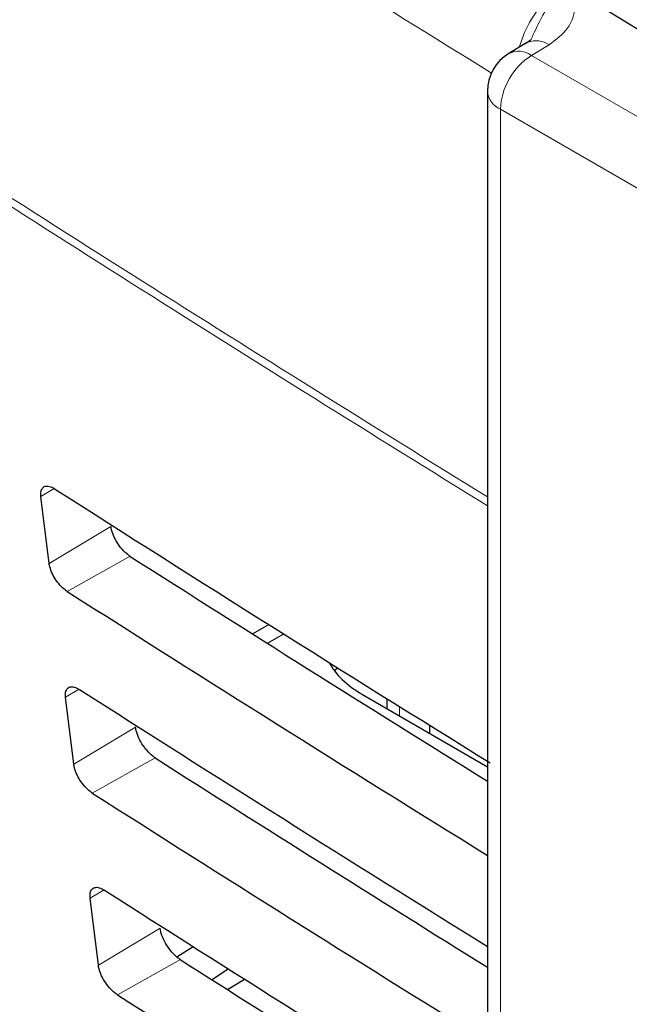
# Paper-space layout 'Blatt2' of a CAD drawing. Header units: millimetres. Extents: x 5 to 418, y 2 to 292.
# Tile 32 of 84: x 83.11 to 88.65, y 201.12 to 210.07. Entities that reach past the tile are written whole.
import ezdxf

# ---------------------------------------------------------------- set-up
doc = ezdxf.new("R2010")
doc.units = ezdxf.units.MM

psp = doc.layouts.new('Blatt2')

# ---------------------------------------------------------------- linework, layer by layer
at = {"color": 7, "linetype": 'Continuous', "lineweight": 25}
for p, q in [((87.7156, 209.8582), (87.5543, 209.7618)), ((87.3596, 209.4185), (87.3596, 182.091)), ((83.3741, 205.1279), (83.2996, 205.7366)), ((85.2242, 204.486), (85.3717, 204.5712)), ((85.3584, 204.4012), (85.5063, 204.4866)), ((85.9648, 204.1555), (85.9997, 204.177)), ((83.5977, 203.3019), (83.5232, 203.9106)), ((86.2215, 203.9368), (87.3596, 203.2798)), ((86.4434, 203.8996), (86.4434, 203.8087)), ((86.8316, 203.6578), (86.8316, 203.5846)), ((83.8213, 201.4758), (83.7467, 202.0845)), ((84.5338, 201.5522), (84.683, 201.6445)), ((85.0039, 201.4411), (84.8555, 201.3428)), ((84.9954, 201.254), (85.1491, 201.3492))]:
    psp.add_line(p, q, dxfattribs=at)
at = {"color": 7, "linetype": 'Continuous', "lineweight": 18}
for p, q in [((87.9208, 209.8415), (87.7596, 209.7451)), ((87.7596, 209.7451), (105.5885, 199.4527)), ((105.3056, 198.9628), (87.4767, 209.2552)), ((87.4767, 209.2552), (87.4767, 181.9278)), ((83.4196, 205.8083), (83.2996, 205.7366)), ((83.9361, 205.4639), (83.3741, 205.1279)), ((84.111, 205.192), (83.5382, 204.8729)), ((83.6463, 203.9842), (83.5232, 203.9106)), ((86.5606, 203.8266), (86.5606, 203.741)), ((84.1597, 203.6378), (83.5977, 203.3019)), ((84.3389, 203.3592), (83.7661, 203.0401)), ((83.8731, 202.16), (83.7467, 202.0845)), ((84.3832, 201.8118), (83.8213, 201.4758)), ((84.5668, 201.5265), (83.994, 201.2074))]:
    psp.add_line(p, q, dxfattribs=at)
at = {"color": 7, "linetype": 'Continuous', "lineweight": 25, "flags": 128}
psp.add_lwpolyline([(87.7271, 209.8644), (87.7174, 209.8593), (87.7156, 209.8582)], dxfattribs=at)
at = {"color": 7, "linetype": 'Continuous', "lineweight": 18}
for centre, radius, start, end in [((272.2496, 508.9654), 351.8516, 237.092099, 238.30656), ((87.802, 209.6665), 0.2116, 55.8104, 110.72388), ((87.6433, 209.5861), 0.197, 53.82896, 116.85989), ((272.2365, 505.069), 351.8272, 237.092077, 238.299676), ((88.0908, 209.2273), 0.6147, 122.60548, 177.39452), ((272.2365, 504.9769), 351.8175, 237.092074, 238.298696), ((87.5563, 209.436), 0.1975, 185.07867, 246.24147)]:
    psp.add_arc(centre, radius, start, end, dxfattribs=at)
at = {"color": 7, "linetype": 'Continuous', "lineweight": 25}
psp.add_arc((87.7596, 209.4185), 0.4, 120.87094, 180, dxfattribs=at)
at = {"color": 7, "linetype": 'Continuous', "lineweight": 18}
for centre, major_axis, ratio, start_param, end_param in [((365.4312, 366.6879), (379.9846, 5.8274), 0.587244, 3.834585, 4.001386), ((365.4312, 355.2005), (379.9866, -5.634), 0.567146, 3.873355, 3.997444), ((365.4164, 367.659), (378.7845, 5.8277), 0.587275, 3.871004, 3.964908)]:
    psp.add_ellipse(centre, major_axis=major_axis, ratio=ratio, start_param=start_param, end_param=end_param, dxfattribs=at)
at = {"color": 7, "linetype": 'Continuous', "lineweight": 25}
for centre, major_axis, ratio, start_param, end_param in [((380.263, 366.7056), (400.4693, 6.1623), 0.587275, 3.868493, 3.883113), ((378.9449, 353.5705), (397.6367, -5.907), 0.567125, 3.885601, 3.897695), ((378.9435, 353.5697), (398.4438, -5.919), 0.567125, 3.885702, 3.899882), ((87.0701, 204.4095), (1.2, -0.0178), 0.567125, 3.439115, 3.935417), ((380.2625, 364.7456), (400.1482, 6.1574), 0.587275, 3.868453, 3.882164), ((378.9454, 351.6111), (397.3156, -5.9023), 0.567125, 3.885561, 3.896821), ((378.9441, 351.6103), (398.1227, -5.9142), 0.567125, 3.885662, 3.899014), ((380.2619, 362.7856), (399.827, 6.1524), 0.587275, 3.868413, 3.881303), ((378.9459, 349.6517), (396.9945, -5.8975), 0.567125, 3.88552, 3.895945), ((378.9446, 349.6509), (397.8016, -5.9095), 0.567125, 3.885622, 3.898143)]:
    psp.add_ellipse(centre, major_axis=major_axis, ratio=ratio, start_param=start_param, end_param=end_param, dxfattribs=at)
for points, knots in [([(80.7494, 215.0294), (81.5576, 214.5051), (83.9014, 212.9848), (87.8525, 210.5044), (92.6317, 207.6048), (97.5029, 204.7552), (102.4626, 201.9553), (107.5106, 199.2071), (111.3984, 197.1627), (113.6013, 196.0337), (114.0739, 195.7914)], [0, 0, 0, 0, 0.0774167, 0.2244859, 0.3715556, 0.5186246, 0.6656928, 0.8127599, 0.959826, 1, 1, 1, 1]), ([(87.7521, 209.8882), (87.7536, 209.887), (87.7559, 209.8852), (87.7074, 209.8521), (87.6807, 209.8405), (87.6776, 209.8391)], [0, 0, 0, 0, 0.642595, 0.959002, 1, 1, 1, 1]), ([(83.2996, 205.7366), (83.299, 205.7436), (83.2968, 205.7683), (83.3037, 205.803), (83.3275, 205.8288), (83.3648, 205.8333), (83.399, 205.821), (83.4185, 205.809), (83.4221, 205.8068)], [0, 0, 0, 0, 0.085053, 0.301991, 0.519612, 0.736769, 0.952234, 1, 1, 1, 1]), ([(84.111, 205.192), (84.1037, 205.1969), (84.0793, 205.2136), (84.0373, 205.2542), (83.9914, 205.3159), (83.9564, 205.3831), (83.9406, 205.4332), (83.9369, 205.4583), (83.9361, 205.4639)], [0, 0, 0, 0, 0.090146, 0.302268, 0.513764, 0.725705, 0.93926, 1, 1, 1, 1]), ([(83.5382, 204.8729), (83.532, 204.8771), (83.5098, 204.8922), (83.4709, 204.9292), (83.4275, 204.9867), (83.3942, 205.0497), (83.3786, 205.0977), (83.375, 205.122), (83.3741, 205.1279)], [0, 0, 0, 0, 0.081983, 0.294147, 0.505651, 0.717552, 0.931033, 1, 1, 1, 1]), ([(83.5232, 203.9106), (83.5225, 203.918), (83.5203, 203.9437), (83.5276, 203.9793), (83.5524, 204.0054), (83.5908, 204.0097), (83.6257, 203.9969), (83.6455, 203.9847), (83.6489, 203.9826)], [0, 0, 0, 0, 0.088537, 0.305494, 0.523121, 0.740262, 0.955696, 1, 1, 1, 1]), ([(84.3389, 203.3592), (84.3312, 203.3645), (84.3059, 203.3817), (84.2627, 203.4238), (84.2158, 203.4871), (84.1801, 203.5561), (84.1641, 203.607), (84.1604, 203.6324), (84.1597, 203.6378)], [0, 0, 0, 0, 0.093114, 0.305221, 0.516715, 0.728672, 0.942253, 1, 1, 1, 1]), ([(83.7661, 203.0401), (83.7595, 203.0446), (83.7364, 203.0603), (83.6963, 203.0988), (83.6518, 203.158), (83.6179, 203.2227), (83.6022, 203.2715), (83.5985, 203.2961), (83.5977, 203.3019)], [0, 0, 0, 0, 0.0853594, 0.2975052, 0.5090059, 0.7209231, 0.9344343, 1, 1, 1, 1]), ([(83.7467, 202.0845), (83.7461, 202.0924), (83.7438, 202.119), (83.7516, 202.1556), (83.7772, 202.1821), (83.8168, 202.1862), (83.8524, 202.1728), (83.8725, 202.1604), (83.8757, 202.1584)], [0, 0, 0, 0, 0.091841, 0.308817, 0.526449, 0.743575, 0.95898, 1, 1, 1, 1]), ([(84.5668, 201.5265), (84.5586, 201.5321), (84.5325, 201.5499), (84.4881, 201.5934), (84.4401, 201.6584), (84.4038, 201.729), (84.3877, 201.7808), (84.384, 201.8065), (84.3832, 201.8118)], [0, 0, 0, 0, 0.09594, 0.308034, 0.519526, 0.731498, 0.945105, 1, 1, 1, 1]), ([(83.994, 201.2074), (83.9869, 201.2122), (83.963, 201.2285), (83.9216, 201.2684), (83.8762, 201.3292), (83.8416, 201.3956), (83.8258, 201.4452), (83.8221, 201.4702), (83.8213, 201.4758)], [0, 0, 0, 0, 0.088564, 0.300693, 0.512191, 0.724124, 0.937664, 1, 1, 1, 1])]:
    psp.add_open_spline(points, degree=3, knots=knots, dxfattribs=at)
at = {"color": 7, "linetype": 'Continuous', "lineweight": 18}
for points, knots in [([(87.6478, 209.8177), (87.6629, 209.8636), (87.7051, 209.9923), (87.831, 210.1911), (87.9834, 210.3643), (88.0859, 210.435), (88.1267, 210.4632)], [0, 0, 0, 0, 0.172263, 0.482953, 0.794087, 1, 1, 1, 1]), ([(87.7538, 209.8874), (87.7829, 209.9503), (87.8606, 210.1179), (87.9868, 210.3198), (88.0887, 210.4287), (88.1261, 210.4626), (88.1267, 210.4632)], [0, 0, 0, 0, 0.275597, 0.733887, 0.995268, 1, 1, 1, 1]), ([(88.1267, 210.4632), (88.1268, 210.4626), (88.1455, 210.3705), (88.1751, 210.2126), (88.1138, 209.991), (87.9826, 209.8894), (87.9208, 209.8415)], [0, 0, 0, 0, 0.002736, 0.425621, 0.729567, 1, 1, 1, 1])]:
    psp.add_open_spline(points, degree=3, knots=knots, dxfattribs=at)

doc.saveas('drawing.dxf')
